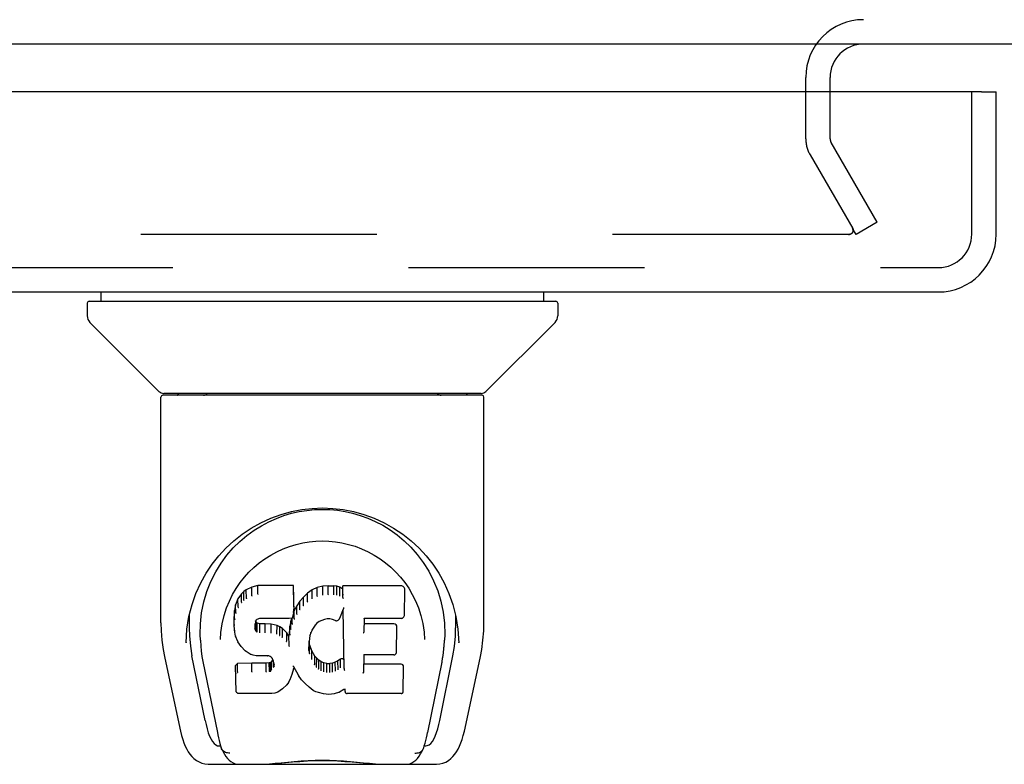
# Model space of a CAD drawing. Header units: inches. Extents: x 0 to 183, y 0 to 118.
# Tile 68 of 80: x 90.07 to 94.27, y 88.74 to 91.92. Entities that reach past the tile are written whole.
import ezdxf

# ---------------------------------------------------------------- set-up
doc = ezdxf.new("R2010")
doc.units = ezdxf.units.IN
doc.header["$LTSCALE"] = 10.065561
doc.header["$MEASUREMENT"] = 0
doc.linetypes.add('HIDDEN', pattern=[0.2, 0.1, -0.1])
doc.layers.get('0').update_dxf_attribs({"linetype": 'CONTINUOUS'})
doc.layers.add('DEFAULT_2', color=8, linetype='HIDDEN')
doc.layers.add('MAIN_ENCLOSURE_DOOR_ASSEMBLY', color=7, linetype='CONTINUOUS')

msp = doc.modelspace()

# ---------------------------------------------------------------- linework, layer by layer
at = {"color": 7, "linetype": 'Continuous'}
msp.add_line((96.3682, 91.8127), (62.9722, 91.8127), dxfattribs=at)
msp.add_arc((93.6667, 91.6702), 0.1425, 90, 180, dxfattribs=at)
at = {"layer": 'DEFAULT_2', "color": 8, "linetype": 'HIDDEN'}
for p, q in [((93.4202, 91.4084), (93.4202, 91.6702)), ((93.5242, 91.4084), (93.5242, 91.6702)), ((93.7248, 91.0522), (93.5286, 91.3919)), ((93.4386, 91.3399), (93.6206, 91.0252)), ((93.7248, 91.0522), (93.6347, 91.0002)), ((93.6347, 91.0002), (93.6202, 91.0252)), ((93.6027, 91.0002), (64.4878, 91.0002))]:
    msp.add_line(p, q, dxfattribs=at)
for points in [[(93.6027, 91.0002), (93.6047, 91.0002), (93.6067, 91.0005), (93.6087, 91.001), (93.6106, 91.0016), (93.6124, 91.0023), (93.6141, 91.0033), (93.6157, 91.0044), (93.6172, 91.0056), (93.6185, 91.0069), (93.6197, 91.0084), (93.6207, 91.0099), (93.6215, 91.0115), (93.6221, 91.0132), (93.6225, 91.0149), (93.6226, 91.0167), (93.6227, 91.0175)], [(93.6227, 91.0175), (93.6226, 91.0159), (93.6223, 91.0143), (93.6219, 91.0128), (93.6213, 91.0112), (93.6206, 91.0098), (93.6197, 91.0084), (93.6186, 91.007), (93.6175, 91.0058), (93.6162, 91.0047), (93.6147, 91.0037), (93.6132, 91.0028), (93.6116, 91.002), (93.6099, 91.0013), (93.6081, 91.0008), (93.6063, 91.0004), (93.6045, 91.0002)], [(93.6206, 91.0252), (93.6213, 91.0238), (93.6219, 91.0222), (93.6223, 91.0207), (93.6226, 91.0191), (93.6227, 91.0175)], [(93.6227, 91.0175), (93.6226, 91.0185), (93.6224, 91.0202), (93.622, 91.0219), (93.6214, 91.0236), (93.6206, 91.0252)]]:
    msp.add_lwpolyline(points, dxfattribs=at)
for centre, radius, start, end in [((93.6667, 91.6702), 0.2465, 90, 180), ((93.5572, 91.4084), 0.137, 180, 210), ((93.5572, 91.4084), 0.033, 180, 210)]:
    msp.add_arc(centre, radius, start, end, dxfattribs=at)
at = {"layer": 'MAIN_ENCLOSURE_DOOR_ASSEMBLY', "color": 3, "linetype": 'Continuous'}
for p, q in [((94.1707, 91.6087), (63.3572, 91.6087)), ((94.2327, 91.0012), (94.2327, 91.6087)), ((63.5417, 90.7547), (93.9862, 90.7547))]:
    msp.add_line(p, q, dxfattribs=at)
at = {"layer": 'MAIN_ENCLOSURE_DOOR_ASSEMBLY', "color": 8, "linetype": 'HIDDEN'}
for p, q in [((94.1287, 91.0012), (94.1287, 91.6087)), ((63.5417, 90.8587), (93.9862, 90.8587))]:
    msp.add_line(p, q, dxfattribs=at)
at = {"layer": 'MAIN_ENCLOSURE_DOOR_ASSEMBLY', "color": 7, "linetype": 'Continuous'}
for p, q in [((94.1707, 91.6087), (94.2327, 91.6087)), ((90.4128, 90.7153), (90.4128, 90.7547)), ((92.3026, 90.7153), (92.3026, 90.7547)), ((90.3617, 90.7153), (92.3538, 90.7153)), ((90.3538, 90.7074), (90.3538, 90.6529)), ((92.3617, 90.7074), (92.3617, 90.6529)), ((90.6601, 90.3303), (90.3653, 90.625)), ((92.0553, 90.3303), (92.3501, 90.625)), ((90.6687, 89.3424), (90.6687, 90.3059)), ((92.0388, 90.3137), (90.6766, 90.3137)), ((92.0345, 90.3216), (90.681, 90.3216)), ((90.7429, 90.3216), (90.7407, 90.3177)), ((90.7407, 90.3177), (90.7407, 90.3177)), ((91.9747, 90.3177), (91.9726, 90.3216)), ((91.9747, 90.3177), (91.9748, 90.3177)), ((92.0467, 89.3425), (92.0467, 90.3059)), ((90.9252, 89.5971), (90.9504, 89.6314)), ((91.0559, 89.4943), (91.0328, 89.4837)), ((91.0816, 89.5025), (91.0559, 89.4943)), ((91.0561, 89.4577), (91.0559, 89.4943)), ((91.2345, 89.5025), (91.0816, 89.5025)), ((91.0817, 89.4658), (91.0816, 89.5025)), ((91.234, 89.4676), (91.2345, 89.5025)), ((91.2357, 89.4477), (91.2345, 89.5025)), ((91.3593, 89.4987), (91.3357, 89.4933)), ((91.3828, 89.501), (91.3593, 89.4987)), ((91.3594, 89.4619), (91.3593, 89.4987)), ((91.3828, 89.501), (91.4068, 89.5006)), ((91.3828, 89.4642), (91.3828, 89.501)), ((91.4197, 89.4986), (91.4068, 89.5006)), ((91.4068, 89.4637), (91.4068, 89.5006)), ((91.4195, 89.4618), (91.4197, 89.4986)), ((91.4326, 89.4944), (91.4197, 89.4986)), ((91.4323, 89.4577), (91.4326, 89.4944)), ((91.4446, 89.4864), (91.4326, 89.4944)), ((91.6931, 89.5004), (91.4444, 89.5004)), ((91.4453, 89.451), (91.4444, 89.5004)), ((91.7089, 89.5145), (91.7257, 89.49)), ((91.0117, 89.4664), (90.997, 89.4446)), ((91.0217, 89.476), (91.0117, 89.4664)), ((91.0122, 89.4307), (91.0117, 89.4664)), ((91.0328, 89.4837), (91.0217, 89.476)), ((91.0221, 89.4398), (91.0217, 89.476)), ((91.0331, 89.4472), (91.0328, 89.4837)), ((91.2764, 89.4527), (91.2613, 89.4349)), ((91.2935, 89.469), (91.2764, 89.4527)), ((91.2769, 89.4167), (91.2764, 89.4527)), ((91.3132, 89.4833), (91.2935, 89.469)), ((91.2939, 89.4329), (91.2935, 89.469)), ((91.3357, 89.4933), (91.3132, 89.4833)), ((91.3135, 89.447), (91.3132, 89.4833)), ((91.3359, 89.4566), (91.3357, 89.4933)), ((91.3829, 89.4628), (91.3828, 89.4642)), ((91.4066, 89.4624), (91.4068, 89.4637)), ((91.7073, 89.3754), (91.7092, 89.484)), ((90.9873, 89.4199), (90.9822, 89.3949)), ((90.997, 89.4446), (90.9873, 89.4199)), ((90.9879, 89.3851), (90.9873, 89.4199)), ((90.9975, 89.4093), (90.997, 89.4446)), ((91.2351, 89.4134), (91.2338, 89.3891)), ((91.2351, 89.4134), (91.2357, 89.4477)), ((91.2479, 89.4156), (91.2368, 89.3949)), ((91.2613, 89.4349), (91.2479, 89.4156)), ((91.2485, 89.3801), (91.2479, 89.4156)), ((91.2617, 89.3991), (91.2613, 89.4349)), ((91.9143, 89.4204), (91.9273, 89.3694)), ((90.7796, 89.3155), (90.7882, 89.3694)), ((90.7897, 89.3756), (90.7893, 89.3209)), ((90.9822, 89.3949), (90.9808, 89.37)), ((90.9814, 89.3358), (90.9808, 89.37)), ((90.9828, 89.3604), (90.9822, 89.3949)), ((91.2322, 89.3748), (91.228, 89.3629)), ((91.2338, 89.3891), (91.2322, 89.375)), ((91.2322, 89.375), (91.2322, 89.3748)), ((91.2368, 89.3949), (91.2335, 89.3864)), ((91.2338, 89.3892), (91.2338, 89.3891)), ((91.2374, 89.3597), (91.2368, 89.3949)), ((91.4462, 89.4004), (91.4302, 89.3606)), ((91.4505, 89.1479), (91.4461, 89.4003)), ((91.4465, 89.4013), (91.4464, 89.401)), ((91.4466, 89.4018), (91.4465, 89.4015)), ((91.4465, 89.4015), (91.4465, 89.4013)), ((91.4467, 89.4021), (91.4466, 89.4018)), ((91.4469, 89.4031), (91.4467, 89.4025)), ((91.4467, 89.4025), (91.4467, 89.4021)), ((91.4471, 89.4041), (91.4469, 89.4031)), ((91.4474, 89.4056), (91.4471, 89.4041)), ((91.4477, 89.407), (91.4474, 89.4056)), ((91.4479, 89.4085), (91.4477, 89.407)), ((91.9257, 89.3756), (91.9262, 89.3209)), ((90.9826, 89.3108), (90.9814, 89.3357)), ((90.9814, 89.3356), (90.9814, 89.3356)), ((91.0712, 89.3381), (91.0704, 89.324)), ((91.0708, 89.3178), (91.0711, 89.3361)), ((91.0733, 89.3514), (91.0712, 89.338)), ((91.0723, 89.3126), (91.0728, 89.3477)), ((91.0755, 89.344), (91.0728, 89.3477)), ((91.075, 89.3548), (91.0732, 89.3511)), ((91.0778, 89.3571), (91.0748, 89.3546)), ((91.0751, 89.3081), (91.0755, 89.344)), ((91.0792, 89.3413), (91.0755, 89.344)), ((91.0893, 89.3605), (91.0777, 89.357)), ((91.0789, 89.3049), (91.0792, 89.3413)), ((91.0907, 89.338), (91.0792, 89.3413)), ((91.1027, 89.3615), (91.0892, 89.3605)), ((91.0906, 89.3012), (91.0907, 89.338)), ((91.1137, 89.3388), (91.0907, 89.338)), ((91.1026, 89.3621), (91.1027, 89.3615)), ((91.2156, 89.3615), (91.1027, 89.3615)), ((91.1387, 89.3375), (91.1137, 89.3388)), ((91.1137, 89.3019), (91.1137, 89.3388)), ((91.1638, 89.3319), (91.1387, 89.3375)), ((91.1387, 89.3006), (91.1387, 89.3375)), ((91.1636, 89.2952), (91.1638, 89.3319)), ((91.1764, 89.3263), (91.1638, 89.3319)), ((91.176, 89.2897), (91.1764, 89.3263)), ((91.1874, 89.3184), (91.1764, 89.3263)), ((91.2184, 89.3278), (91.2148, 89.2857)), ((91.2156, 89.3615), (91.2155, 89.3621)), ((91.2275, 89.3626), (91.2156, 89.3615)), ((91.2223, 89.3506), (91.2184, 89.3278)), ((91.219, 89.2933), (91.2184, 89.3278)), ((91.2254, 89.3624), (91.2223, 89.3506)), ((91.2229, 89.3159), (91.2223, 89.3506)), ((91.2288, 89.3381), (91.2284, 89.3641)), ((91.3271, 89.3329), (91.3131, 89.3107)), ((91.3344, 89.3417), (91.3271, 89.3328)), ((91.3432, 89.3478), (91.3342, 89.3416)), ((91.3667, 89.3575), (91.3432, 89.3477)), ((91.3776, 89.3602), (91.3667, 89.3575)), ((91.3886, 89.3601), (91.3776, 89.3602)), ((91.4001, 89.3574), (91.3886, 89.3601)), ((91.4118, 89.3529), (91.4001, 89.3574)), ((91.5359, 89.3615), (91.5349, 89.303)), ((91.6931, 89.3615), (91.5354, 89.3615)), ((91.6622, 89.3379), (91.5355, 89.3379)), ((90.776, 89.2577), (90.7796, 89.3155)), ((90.9826, 89.3108), (90.9827, 89.3106)), ((90.9872, 89.2861), (90.9827, 89.3107)), ((90.9872, 89.2861), (90.9873, 89.2859)), ((90.9965, 89.2625), (90.9873, 89.2859)), ((91.1137, 89.3006), (91.1137, 89.3019)), ((91.187, 89.2821), (91.1874, 89.3184)), ((91.2056, 89.3002), (91.1874, 89.3184)), ((91.2051, 89.2645), (91.2056, 89.3002)), ((91.2148, 89.2857), (91.2056, 89.3002)), ((91.2152, 89.2494), (91.2148, 89.2857)), ((91.3041, 89.2888), (91.3005, 89.263)), ((91.3076, 89.3), (91.304, 89.2886)), ((91.3132, 89.3107), (91.3076, 89.2999)), ((91.6736, 89.2169), (91.6755, 89.3243)), ((91.7912, 89.3023), (91.7934, 89.2716)), ((90.776, 89.2586), (90.776, 89.2577)), ((90.837, 89.2683), (90.8388, 89.2425)), ((90.922, 89.2717), (90.922, 89.2713)), ((90.9965, 89.2625), (90.9966, 89.2623)), ((91.0104, 89.2412), (90.9966, 89.2623)), ((91.2167, 89.2422), (91.2164, 89.2433)), ((91.3005, 89.2631), (91.2993, 89.2369)), ((91.3003, 89.2245), (91.3009, 89.259)), ((91.3009, 89.259), (91.3006, 89.2635)), ((91.3036, 89.2472), (91.3009, 89.259)), ((91.303, 89.2123), (91.3036, 89.2472)), ((91.313, 89.2232), (91.3036, 89.2472)), ((91.7934, 89.2713), (91.7934, 89.2715)), ((91.9394, 89.2577), (91.9394, 89.2586)), ((90.8572, 88.9254), (90.8007, 89.2024)), ((91.0104, 89.2412), (91.0105, 89.2411)), ((91.0281, 89.223), (91.0105, 89.2411)), ((91.0281, 89.223), (91.0282, 89.2229)), ((91.0493, 89.2091), (91.0282, 89.2229)), ((91.0493, 89.2091), (91.0494, 89.2091)), ((91.0619, 89.2045), (91.0494, 89.2091)), ((91.0747, 89.2024), (91.0619, 89.2045)), ((91.0619, 89.2045), (91.0619, 89.2045)), ((91.1225, 89.2019), (91.0747, 89.2024)), ((91.129, 89.2013), (91.1225, 89.2019)), ((91.1343, 89.1995), (91.129, 89.2013)), ((91.3124, 89.1879), (91.313, 89.2232)), ((91.3254, 89.2008), (91.313, 89.2232)), ((91.3249, 89.1653), (91.3254, 89.2008)), ((91.3333, 89.1915), (91.3254, 89.2008)), ((91.5345, 89.2057), (91.5332, 89.1314)), ((91.6622, 89.2057), (91.5339, 89.2057)), ((91.8582, 88.9254), (91.9147, 89.2024)), ((90.6839, 89.1988), (90.7489, 88.8935)), ((90.8474, 89.1779), (90.9094, 88.8742)), ((90.9949, 89.1694), (90.987, 89.1613)), ((90.9889, 89.0484), (90.987, 89.1613)), ((91.0567, 89.17), (90.9949, 89.1694)), ((90.9952, 89.1331), (90.9949, 89.1694)), ((91.1173, 89.1703), (91.0567, 89.17)), ((91.0567, 89.1331), (91.0567, 89.17)), ((91.131, 89.1714), (91.1173, 89.1703)), ((91.1174, 89.1334), (91.1173, 89.1703)), ((91.1355, 89.1738), (91.131, 89.1714)), ((91.1312, 89.1345), (91.131, 89.1714)), ((91.1389, 89.1961), (91.1342, 89.1996)), ((91.14, 89.1782), (91.1355, 89.1738)), ((91.1358, 89.1376), (91.1355, 89.1738)), ((91.1429, 89.1913), (91.1388, 89.1962)), ((91.1456, 89.1858), (91.14, 89.1782)), ((91.1404, 89.1421), (91.14, 89.1782)), ((91.1488, 89.1794), (91.1428, 89.1915)), ((91.1488, 89.154), (91.1484, 89.1796)), ((91.1512, 89.1659), (91.1487, 89.1796)), ((91.1507, 89.1599), (91.1505, 89.1698)), ((91.234, 89.1578), (91.2339, 89.1585)), ((91.3329, 89.1555), (91.3333, 89.1915)), ((91.3427, 89.1831), (91.3333, 89.1915)), ((91.3423, 89.1469), (91.3427, 89.1831)), ((91.3528, 89.1762), (91.3427, 89.1831)), ((91.3525, 89.1398), (91.3528, 89.1762)), ((91.364, 89.1718), (91.3528, 89.1762)), ((91.3638, 89.1351), (91.364, 89.1718)), ((91.3762, 89.1696), (91.364, 89.1718)), ((91.3761, 89.1328), (91.3762, 89.1696)), ((91.3762, 89.1696), (91.3886, 89.1691)), ((91.4006, 89.1709), (91.3886, 89.1691)), ((91.3886, 89.1323), (91.3886, 89.1691)), ((91.4126, 89.1748), (91.4006, 89.1709)), ((91.4008, 89.1341), (91.4006, 89.1709)), ((91.4239, 89.18), (91.4126, 89.1748)), ((91.4128, 89.1381), (91.4126, 89.1748)), ((91.4343, 89.1872), (91.4239, 89.18)), ((91.4242, 89.1434), (91.4239, 89.18)), ((91.4347, 89.1508), (91.4343, 89.1872)), ((91.6938, 89.1663), (91.5338, 89.1663)), ((91.8674, 89.1749), (91.806, 88.8742)), ((91.9665, 88.8935), (92.0316, 89.1988)), ((91.0567, 89.1331), (91.0567, 89.1318)), ((91.1174, 89.1334), (91.1174, 89.1321)), ((91.2275, 89.1226), (91.2183, 89.0999)), ((91.2344, 89.1464), (91.2275, 89.1227)), ((91.2275, 89.1227), (91.2275, 89.1226)), ((91.2342, 89.1572), (91.234, 89.1578)), ((91.2343, 89.1567), (91.2342, 89.1572)), ((91.2344, 89.1562), (91.2343, 89.1567)), ((91.2345, 89.1558), (91.2344, 89.1562)), ((91.2351, 89.1545), (91.2344, 89.1466)), ((91.2344, 89.1466), (91.2344, 89.1464)), ((91.2551, 89.1187), (91.235, 89.1545)), ((91.2551, 89.1187), (91.2551, 89.1186)), ((91.2683, 89.1), (91.2551, 89.1186)), ((91.3759, 89.1314), (91.3761, 89.1328)), ((91.3887, 89.1309), (91.3886, 89.1323)), ((91.4526, 89.1398), (91.4523, 89.1409)), ((91.7023, 89.0494), (91.7041, 89.1557)), ((91.2052, 89.0782), (91.1875, 89.0611)), ((91.2053, 89.0783), (91.2052, 89.0782)), ((91.2125, 89.0887), (91.2053, 89.0783)), ((91.2126, 89.0888), (91.2125, 89.0887)), ((91.2183, 89.0999), (91.2126, 89.0888)), ((91.2183, 89.0999), (91.2183, 89.0999)), ((91.2683, 89.1), (91.2683, 89.0999)), ((91.2835, 89.0831), (91.2683, 89.0999)), ((91.2835, 89.0831), (91.2836, 89.0831)), ((91.3005, 89.068), (91.2836, 89.0831)), ((90.9961, 89.0411), (90.9892, 89.0478)), ((90.9961, 89.0411), (90.9963, 89.041)), ((91.1421, 89.041), (90.9963, 89.041)), ((91.1547, 89.0426), (91.1421, 89.041)), ((91.1667, 89.0469), (91.1547, 89.0427)), ((91.1547, 89.0427), (91.1547, 89.0426)), ((91.1668, 89.0469), (91.1667, 89.0469)), ((91.1874, 89.061), (91.1668, 89.0469)), ((91.1875, 89.0611), (91.1874, 89.061)), ((91.3005, 89.068), (91.3006, 89.068)), ((91.3188, 89.0541), (91.3006, 89.068)), ((91.3292, 89.0488), (91.3188, 89.0541)), ((91.3188, 89.0541), (91.3188, 89.0541)), ((91.3402, 89.045), (91.3292, 89.0488)), ((91.3292, 89.0488), (91.3292, 89.0488)), ((91.3624, 89.0394), (91.3402, 89.045)), ((91.3851, 89.0368), (91.3624, 89.0394)), ((91.4081, 89.04), (91.3851, 89.0368)), ((91.3851, 89.0374), (91.3851, 89.0368)), ((91.4301, 89.0469), (91.4081, 89.04)), ((91.4301, 89.0469), (91.4302, 89.0469)), ((91.4489, 89.0581), (91.4302, 89.0469)), ((91.4546, 89.0581), (91.4488, 89.0581)), ((91.4541, 89.0494), (91.454, 89.0581)), ((91.6938, 89.041), (91.4627, 89.041)), ((90.749, 88.8934), (90.7489, 88.8935)), ((90.9162, 88.8177), (90.9231, 88.8177)), ((90.9231, 88.8177), (90.9258, 88.8091)), ((90.927, 88.8058), (90.9258, 88.8091)), ((91.7884, 88.8058), (91.7897, 88.8091)), ((91.7897, 88.8091), (91.7923, 88.8177)), ((91.7923, 88.8177), (91.7993, 88.8177)), ((90.873, 88.7389), (91.8425, 88.7389)), ((91.0872, 88.7389), (91.111, 88.7395)), ((91.1353, 88.7389), (91.1334, 88.7409)), ((91.5802, 88.7389), (91.5821, 88.7409))]:
    msp.add_line(p, q, dxfattribs=at)
for points in [[(90.7398, 90.3164), (90.7391, 90.3156), (90.7387, 90.3149), (90.7385, 90.3143), (90.7383, 90.3139), (90.7387, 90.3137)], [(90.7407, 90.3177), (90.74, 90.3167), (90.7398, 90.3164)], [(91.9756, 90.3164), (91.9754, 90.3168), (91.9747, 90.3177)], [(91.9768, 90.3137), (91.9771, 90.3139), (91.977, 90.3143), (91.9767, 90.3149), (91.9763, 90.3156), (91.9756, 90.3164)], [(90.7882, 89.3694), (90.8012, 89.4205), (90.8181, 89.4684), (90.8383, 89.5131), (90.8614, 89.5544), (90.887, 89.5929), (90.9151, 89.6286), (90.9458, 89.6618), (90.9793, 89.6928), (91.0153, 89.7214), (91.0541, 89.7473), (91.0949, 89.7701), (91.1374, 89.7895), (91.1811, 89.8054), (91.2252, 89.8176), (91.2696, 89.8261), (91.3138, 89.8312), (91.3579, 89.8329), (91.402, 89.8312), (91.4462, 89.8261), (91.4906, 89.8175), (91.5347, 89.8053), (91.5783, 89.7894), (91.6208, 89.77), (91.6616, 89.7472), (91.7003, 89.7213), (91.7363, 89.6927), (91.7698, 89.6617), (91.8005, 89.6284), (91.8286, 89.5927), (91.8542, 89.5543), (91.8772, 89.513), (91.8974, 89.4683), (91.9143, 89.4204)], [(91.0972, 89.7572), (91.129, 89.7741), (91.1612, 89.7885), (91.1936, 89.8004)], [(91.1936, 89.8004), (91.2261, 89.81), (91.2588, 89.8174), (91.2914, 89.8227), (91.324, 89.8258), (91.3566, 89.8269), (91.3891, 89.8259), (91.4216, 89.823), (91.4541, 89.8179), (91.4866, 89.8107)], [(91.4866, 89.8107), (91.519, 89.8013), (91.5513, 89.7897), (91.5833, 89.7756)], [(91.0058, 89.6904), (91.0353, 89.7154), (91.0659, 89.7377), (91.0972, 89.7572)], [(91.5833, 89.7756), (91.6149, 89.7591), (91.6461, 89.74), (91.6767, 89.7181), (91.7064, 89.6933), (91.7351, 89.6655), (91.7624, 89.6347), (91.7879, 89.6005), (91.8113, 89.5632), (91.8321, 89.5226), (91.8497, 89.4795), (91.8634, 89.4345), (91.8731, 89.3881), (91.8784, 89.3407)], [(90.9504, 89.6314), (90.9774, 89.6624), (91.0058, 89.6904)], [(90.9896, 89.4897), (91.0064, 89.5143), (91.0246, 89.5374), (91.0443, 89.5591), (91.0653, 89.5795), (91.0877, 89.5984), (91.1116, 89.616), (91.1368, 89.632), (91.1629, 89.6462), (91.1899, 89.6585), (91.2176, 89.669), (91.2457, 89.6775), (91.2737, 89.684), (91.3016, 89.6885), (91.3296, 89.6912), (91.3575, 89.6921), (91.3852, 89.6913), (91.413, 89.6886), (91.4411, 89.6841), (91.4692, 89.6776), (91.4972, 89.6692), (91.525, 89.6587), (91.5524, 89.6463), (91.5786, 89.632), (91.6036, 89.6161), (91.6275, 89.5986), (91.65, 89.5796), (91.6711, 89.5593), (91.6907, 89.5376), (91.7089, 89.5145)], [(90.837, 89.2683), (90.8359, 89.2923), (90.8368, 89.339), (90.842, 89.3857), (90.8515, 89.432), (90.8649, 89.477), (90.882, 89.5197), (90.9022, 89.5599), (90.9252, 89.5971)], [(90.9605, 89.4358), (90.9743, 89.4636), (90.9896, 89.4897)], [(91.0561, 89.4576), (91.0562, 89.4573), (91.0563, 89.4571), (91.0564, 89.4568), (91.0566, 89.4566), (91.0567, 89.4564), (91.0568, 89.4562)], [(91.0817, 89.4657), (91.0818, 89.4654), (91.0818, 89.4652), (91.0819, 89.4649), (91.0819, 89.4647), (91.082, 89.4645), (91.082, 89.4643)], [(91.2334, 89.4657), (91.2332, 89.4654), (91.233, 89.4652), (91.2328, 89.4649), (91.2325, 89.4647), (91.2323, 89.4645), (91.232, 89.4643)], [(91.3365, 89.4552), (91.3363, 89.4554), (91.3362, 89.4557), (91.3361, 89.4559), (91.336, 89.4561), (91.3359, 89.4563), (91.3358, 89.4566)], [(91.3597, 89.4605), (91.3596, 89.4607), (91.3596, 89.4609), (91.3595, 89.4611), (91.3595, 89.4614), (91.3594, 89.4616), (91.3594, 89.4619)], [(91.4191, 89.4605), (91.4192, 89.4606), (91.4192, 89.4609), (91.4193, 89.4611), (91.4194, 89.4613), (91.4195, 89.4615), (91.4195, 89.4618)], [(91.4314, 89.4564), (91.4316, 89.4566), (91.4317, 89.4568), (91.4319, 89.457), (91.432, 89.4572), (91.4321, 89.4575), (91.4322, 89.4577)], [(91.447, 89.4622), (91.4467, 89.4624), (91.4465, 89.4626), (91.4462, 89.4629), (91.446, 89.4631), (91.4458, 89.4633), (91.4456, 89.4636)], [(91.7257, 89.49), (91.7411, 89.4638), (91.7549, 89.436)], [(90.9297, 89.339), (90.9379, 89.3737), (90.9483, 89.406), (90.9605, 89.4358)], [(91.0123, 89.4304), (91.0124, 89.4301), (91.0126, 89.4299), (91.0129, 89.4297), (91.0131, 89.4294), (91.0134, 89.4293), (91.0137, 89.4291)], [(91.0221, 89.4396), (91.0222, 89.4394), (91.0224, 89.4392), (91.0225, 89.439), (91.0227, 89.4388), (91.023, 89.4385), (91.0233, 89.4383)], [(91.0331, 89.4471), (91.0332, 89.4469), (91.0333, 89.4467), (91.0335, 89.4465), (91.0336, 89.4462), (91.0338, 89.446), (91.034, 89.4458)], [(91.2351, 89.4134), (91.2351, 89.4131), (91.2349, 89.4128), (91.2345, 89.4125), (91.2341, 89.4123), (91.2337, 89.4122), (91.2332, 89.4121)], [(91.2783, 89.4153), (91.278, 89.4154), (91.2778, 89.4156), (91.2775, 89.4158), (91.2773, 89.4161), (91.277, 89.4163), (91.2769, 89.4167)], [(91.2952, 89.4314), (91.2949, 89.4316), (91.2946, 89.4318), (91.2944, 89.4321), (91.2943, 89.4323), (91.2941, 89.4325), (91.2939, 89.4328)], [(91.3145, 89.4455), (91.3142, 89.4457), (91.314, 89.4459), (91.3139, 89.4461), (91.3138, 89.4463), (91.3136, 89.4466), (91.3135, 89.4469)], [(91.4473, 89.4459), (91.447, 89.4464), (91.4467, 89.4469), (91.4464, 89.4475), (91.4461, 89.448), (91.4459, 89.4486), (91.4457, 89.4491)], [(91.7549, 89.436), (91.767, 89.4062), (91.7775, 89.3738), (91.7857, 89.3392), (91.7912, 89.3023)], [(90.9879, 89.3849), (90.9881, 89.3846), (90.9883, 89.3843), (90.9886, 89.384), (90.989, 89.3838), (90.9893, 89.3837), (90.9898, 89.3836)], [(90.9976, 89.409), (90.9978, 89.4088), (90.998, 89.4085), (90.9983, 89.4083), (90.9986, 89.4081), (90.9989, 89.4079), (90.9993, 89.4078)], [(91.2322, 89.3748), (91.232, 89.3745), (91.2317, 89.3742), (91.2313, 89.374), (91.2308, 89.3739), (91.2303, 89.3739)], [(91.2338, 89.3891), (91.2337, 89.3888), (91.2335, 89.3885), (91.2332, 89.3882), (91.2328, 89.388), (91.2323, 89.3879), (91.2318, 89.3879)], [(91.2501, 89.3787), (91.2498, 89.3788), (91.2495, 89.379), (91.2492, 89.3792), (91.2489, 89.3794), (91.2486, 89.3797), (91.2484, 89.3801)], [(91.2633, 89.3977), (91.263, 89.3978), (91.2627, 89.398), (91.2624, 89.3982), (91.2622, 89.3985), (91.2619, 89.3988), (91.2617, 89.3991)], [(91.4463, 89.4006), (91.4463, 89.4005), (91.4462, 89.4004), (91.4462, 89.4003)], [(91.4464, 89.401), (91.4464, 89.4009), (91.4463, 89.4006)], [(91.6931, 89.3615), (91.6943, 89.3615), (91.6966, 89.3619), (91.6987, 89.3626), (91.7007, 89.3637), (91.7026, 89.3651), (91.7042, 89.3668), (91.7056, 89.3688), (91.7066, 89.3711), (91.7072, 89.3736), (91.7073, 89.3754)], [(91.9273, 89.3694), (91.9359, 89.3155), (91.9394, 89.2577)], [(90.6687, 89.3425), (90.6696, 89.3091), (90.6727, 89.2692), (90.6781, 89.2295), (90.6839, 89.1988)], [(90.922, 89.2716), (90.9242, 89.3021), (90.9297, 89.339)], [(90.9814, 89.3356), (90.9815, 89.3353), (90.9817, 89.335), (90.982, 89.3347), (90.9824, 89.3345), (90.9829, 89.3344), (90.9834, 89.3343)], [(90.9829, 89.3602), (90.983, 89.3599), (90.9832, 89.3596), (90.9835, 89.3593), (90.9839, 89.3591), (90.9843, 89.359), (90.9848, 89.3589)], [(91.0693, 89.3369), (91.0698, 89.3369), (91.0703, 89.337), (91.0707, 89.3372), (91.071, 89.3375), (91.0712, 89.3378), (91.0712, 89.338)], [(91.0713, 89.3504), (91.0719, 89.3504), (91.0723, 89.3505), (91.0727, 89.3506), (91.073, 89.3509), (91.0732, 89.3511)], [(91.0734, 89.3546), (91.0739, 89.3544), (91.0744, 89.3544), (91.0748, 89.3546), (91.0748, 89.3546)], [(91.0768, 89.3574), (91.0771, 89.3571), (91.0774, 89.357), (91.0776, 89.357), (91.0777, 89.357)], [(91.0889, 89.361), (91.089, 89.3607), (91.0891, 89.3605), (91.0892, 89.3605)], [(91.2276, 89.3626), (91.2274, 89.3626), (91.2271, 89.3626), (91.2268, 89.3628), (91.2264, 89.3631)], [(91.228, 89.3629), (91.2279, 89.3627), (91.2277, 89.3626), (91.2276, 89.3626)], [(91.2307, 89.3366), (91.2303, 89.3367), (91.2299, 89.3369), (91.2296, 89.3371), (91.2292, 89.3374), (91.229, 89.3377), (91.2288, 89.338)], [(91.2392, 89.3582), (91.2388, 89.3583), (91.2384, 89.3585), (91.2381, 89.3587), (91.2378, 89.3589), (91.2376, 89.3593), (91.2374, 89.3596)], [(91.3271, 89.3328), (91.327, 89.3327), (91.3267, 89.3326), (91.3263, 89.3325), (91.3259, 89.3325), (91.3255, 89.3326)], [(91.3342, 89.3416), (91.3341, 89.3415), (91.3338, 89.3415), (91.3334, 89.3416), (91.333, 89.3417)], [(91.3432, 89.3477), (91.3429, 89.3477), (91.3426, 89.3478), (91.3423, 89.3481)], [(91.3667, 89.3575), (91.3666, 89.3575), (91.3663, 89.3576), (91.3661, 89.358)], [(91.3776, 89.3602), (91.3775, 89.3603), (91.3775, 89.3604), (91.3774, 89.3608)], [(91.3886, 89.3601), (91.3886, 89.3601), (91.3887, 89.3603), (91.3888, 89.3607)], [(91.4001, 89.3574), (91.4002, 89.3574), (91.4005, 89.3576), (91.4007, 89.3579)], [(91.4118, 89.3529), (91.4121, 89.3528), (91.4141, 89.3522), (91.4161, 89.3518), (91.4183, 89.3518), (91.4205, 89.3522), (91.4225, 89.3529), (91.4245, 89.3538), (91.4262, 89.3551), (91.4277, 89.3565), (91.429, 89.3582), (91.43, 89.3601), (91.4302, 89.3606)], [(91.4125, 89.3533), (91.4123, 89.353), (91.412, 89.3529), (91.4118, 89.3529)], [(91.534, 89.362), (91.5342, 89.3619), (91.5345, 89.3617), (91.5347, 89.3616), (91.535, 89.3615), (91.5352, 89.3615), (91.5354, 89.3615)], [(91.8784, 89.3407), (91.8796, 89.2931), (91.8785, 89.2683)], [(92.0316, 89.1988), (92.0373, 89.2288), (92.0427, 89.2686), (92.0459, 89.3087), (92.0467, 89.3425)], [(90.7893, 89.3211), (90.79, 89.2866), (90.794, 89.2425), (90.8007, 89.2024)], [(90.9827, 89.3106), (90.9827, 89.3105), (90.9829, 89.3102), (90.9832, 89.3099), (90.9836, 89.3097), (90.9841, 89.3096), (90.9846, 89.3096)], [(90.9873, 89.2859), (90.9874, 89.2857), (90.9877, 89.2854), (90.9881, 89.2852), (90.9886, 89.2851), (90.9891, 89.2851)], [(91.0684, 89.3226), (91.0689, 89.3227), (91.0693, 89.3228), (91.0697, 89.323), (91.0701, 89.3233), (91.0703, 89.3236), (91.0704, 89.324)], [(91.0689, 89.3162), (91.0693, 89.3163), (91.0697, 89.3164), (91.0701, 89.3166), (91.0704, 89.3169), (91.0706, 89.3172), (91.0708, 89.3175)], [(91.0705, 89.3109), (91.0708, 89.311), (91.0712, 89.3112), (91.0715, 89.3114), (91.0718, 89.3116), (91.072, 89.3118), (91.0722, 89.3121)], [(91.0737, 89.3065), (91.0739, 89.3067), (91.0742, 89.3068), (91.0744, 89.307), (91.0746, 89.3073), (91.0748, 89.3075), (91.075, 89.3078)], [(91.078, 89.3033), (91.0782, 89.3035), (91.0783, 89.3037), (91.0785, 89.3039), (91.0786, 89.3041), (91.0787, 89.3043), (91.0789, 89.3046)], [(91.0904, 89.2998), (91.0904, 89.3), (91.0904, 89.3002), (91.0905, 89.3004), (91.0905, 89.3007), (91.0906, 89.3009), (91.0906, 89.3012)], [(91.1384, 89.2993), (91.1384, 89.2995), (91.1385, 89.2997), (91.1385, 89.2999), (91.1386, 89.3001), (91.1386, 89.3004), (91.1387, 89.3006)], [(91.163, 89.2939), (91.1632, 89.2941), (91.1633, 89.2943), (91.1634, 89.2945), (91.1635, 89.2947), (91.1635, 89.2949), (91.1636, 89.2952)], [(91.1751, 89.2884), (91.1753, 89.2886), (91.1755, 89.2889), (91.1757, 89.2891), (91.1758, 89.2893), (91.1759, 89.2895), (91.176, 89.2897)], [(91.2209, 89.2919), (91.2205, 89.292), (91.22, 89.2921), (91.2197, 89.2923), (91.2193, 89.2926), (91.2191, 89.2929), (91.219, 89.2933)], [(91.2248, 89.3144), (91.2244, 89.3145), (91.2239, 89.3147), (91.2236, 89.3149), (91.2233, 89.3151), (91.223, 89.3154), (91.2229, 89.3158)], [(91.304, 89.2886), (91.3039, 89.2883), (91.3036, 89.288), (91.3031, 89.2879), (91.3027, 89.2878), (91.3021, 89.2878)], [(91.3076, 89.2998), (91.3075, 89.2998), (91.3073, 89.2995), (91.3068, 89.2993), (91.3063, 89.2992), (91.3058, 89.2993)], [(91.3131, 89.3107), (91.3129, 89.3104), (91.3125, 89.3102), (91.312, 89.3102), (91.3114, 89.3103)], [(91.5329, 89.2997), (91.5332, 89.2998), (91.5334, 89.3001), (91.5336, 89.3003), (91.5339, 89.3005), (91.5341, 89.3008), (91.5343, 89.301)], [(91.9147, 89.2024), (91.9214, 89.2422), (91.9254, 89.2863), (91.9262, 89.3211)], [(90.8388, 89.2426), (90.8406, 89.2227), (90.8437, 89.1989), (90.8474, 89.1779)], [(90.9966, 89.2623), (90.9968, 89.2621), (90.9972, 89.2619), (90.9977, 89.2618), (90.9983, 89.2619)], [(91.1857, 89.2808), (91.186, 89.281), (91.1862, 89.2811), (91.1864, 89.2814), (91.1866, 89.2816), (91.1868, 89.2818), (91.187, 89.2821)], [(91.2036, 89.2629), (91.2039, 89.2631), (91.2042, 89.2632), (91.2044, 89.2635), (91.2047, 89.2637), (91.2049, 89.2639), (91.205, 89.2642)], [(91.2164, 89.2433), (91.2159, 89.2454), (91.2157, 89.2464), (91.2155, 89.2474), (91.2153, 89.2483)], [(91.3005, 89.2629), (91.3004, 89.2628), (91.3003, 89.2625), (91.2999, 89.2622), (91.2995, 89.262), (91.2991, 89.2619), (91.2985, 89.2618)], [(91.8675, 89.175), (91.8681, 89.1782), (91.8687, 89.1811), (91.8692, 89.184), (91.8697, 89.1867), (91.8702, 89.1895), (91.8707, 89.1924), (91.8712, 89.1955), (91.8717, 89.1986), (91.8722, 89.2019), (91.8727, 89.2052), (91.8732, 89.2085), (91.8736, 89.2119), (91.8741, 89.2154), (91.8745, 89.2189), (91.8749, 89.2225), (91.8753, 89.2262), (91.8756, 89.23), (91.876, 89.2338), (91.8763, 89.2377), (91.8766, 89.2417), (91.8785, 89.2683)], [(91.0105, 89.2411), (91.0105, 89.241), (91.0108, 89.2409), (91.0111, 89.2408), (91.0115, 89.2409), (91.012, 89.241)], [(91.0282, 89.2229), (91.0283, 89.2228), (91.0286, 89.2228), (91.029, 89.2229), (91.0294, 89.2231)], [(91.0494, 89.2091), (91.0496, 89.2091), (91.0499, 89.2092), (91.0503, 89.2095)], [(91.0619, 89.2045), (91.062, 89.2045), (91.0622, 89.2047), (91.0624, 89.2051)], [(91.0747, 89.2024), (91.0748, 89.2024), (91.0748, 89.2026), (91.0749, 89.2029)], [(91.1225, 89.2019), (91.1225, 89.2019), (91.1225, 89.2021), (91.1226, 89.2025)], [(91.129, 89.2013), (91.1291, 89.2013), (91.1292, 89.2015), (91.1294, 89.2018)], [(91.2993, 89.2368), (91.2992, 89.2365), (91.299, 89.2362), (91.2987, 89.2359), (91.2983, 89.2357), (91.2979, 89.2356), (91.2974, 89.2355)], [(91.3003, 89.2243), (91.3002, 89.224), (91.3, 89.2237), (91.2997, 89.2234), (91.2993, 89.2232), (91.2988, 89.2231), (91.2984, 89.223)], [(91.303, 89.2121), (91.3028, 89.2118), (91.3026, 89.2115), (91.3023, 89.2113), (91.3019, 89.2111), (91.3015, 89.2109), (91.3011, 89.2108)], [(91.5325, 89.2063), (91.5328, 89.2061), (91.533, 89.206), (91.5333, 89.2058), (91.5335, 89.2058), (91.5337, 89.2057), (91.5339, 89.2057)], [(91.6622, 89.2057), (91.6637, 89.2058), (91.6654, 89.2062), (91.6671, 89.2068), (91.6686, 89.2077), (91.67, 89.2088), (91.6712, 89.2101), (91.6722, 89.2115), (91.6729, 89.2132), (91.6734, 89.215), (91.6736, 89.2169)], [(91.1343, 89.1995), (91.1345, 89.1995), (91.1348, 89.1996), (91.1351, 89.1999)], [(91.1389, 89.1961), (91.139, 89.196), (91.1394, 89.1959), (91.1397, 89.196), (91.1402, 89.1962)], [(91.1429, 89.1913), (91.143, 89.1912), (91.1434, 89.191), (91.1439, 89.191), (91.1445, 89.1911)], [(91.1488, 89.1794), (91.1489, 89.1792), (91.1492, 89.179), (91.1496, 89.1788), (91.1501, 89.1787), (91.1506, 89.1787)], [(91.1507, 89.1595), (91.1509, 89.1592), (91.1511, 89.1589), (91.1514, 89.1587), (91.1518, 89.1585), (91.1522, 89.1583), (91.1526, 89.1583)], [(91.1512, 89.1659), (91.1513, 89.1657), (91.1515, 89.1654), (91.1518, 89.1651), (91.1522, 89.1649), (91.1526, 89.1648), (91.1531, 89.1648)], [(91.2339, 89.1585), (91.2337, 89.1591), (91.2336, 89.1594)], [(91.3124, 89.1878), (91.3122, 89.1875), (91.312, 89.1872), (91.3117, 89.1869), (91.3114, 89.1867), (91.311, 89.1866), (91.3107, 89.1865)], [(91.3233, 89.1637), (91.3236, 89.1639), (91.3239, 89.164), (91.3242, 89.1642), (91.3245, 89.1645), (91.3247, 89.1647), (91.3248, 89.165)], [(91.4498, 89.1844), (91.4492, 89.1853), (91.4485, 89.186), (91.4478, 89.1867), (91.4471, 89.1873), (91.4463, 89.1878), (91.4455, 89.1882), (91.4447, 89.1886), (91.4439, 89.1888), (91.4431, 89.1891), (91.4423, 89.1892), (91.4415, 89.1893), (91.4407, 89.1893)], [(90.9879, 89.1257), (90.988, 89.1254), (90.9883, 89.1252), (90.9886, 89.125), (90.9889, 89.1249), (90.9892, 89.1247), (90.9895, 89.1246)], [(90.9953, 89.1326), (90.9954, 89.1323), (90.9955, 89.1321), (90.9956, 89.1318), (90.9957, 89.1316), (90.9959, 89.1314), (90.996, 89.1312)], [(91.1311, 89.1348), (91.1312, 89.1344), (91.1313, 89.1341), (91.1314, 89.1338), (91.1315, 89.1336), (91.1316, 89.1334), (91.1317, 89.1332)], [(91.1359, 89.1373), (91.1361, 89.1371), (91.1362, 89.1369), (91.1364, 89.1366), (91.1366, 89.1364), (91.1368, 89.1362), (91.137, 89.1361)], [(91.1404, 89.1423), (91.1406, 89.142), (91.1409, 89.1417), (91.1411, 89.1414), (91.1414, 89.1412), (91.1416, 89.141), (91.1419, 89.1409)], [(91.1489, 89.1536), (91.149, 89.1533), (91.1493, 89.1531), (91.1495, 89.1529), (91.1498, 89.1527), (91.1502, 89.1525), (91.1505, 89.1524)], [(91.2275, 89.1226), (91.2274, 89.1224), (91.2271, 89.1221), (91.2267, 89.1219), (91.2262, 89.1218), (91.2257, 89.1219)], [(91.2344, 89.1464), (91.2343, 89.1464), (91.2342, 89.146), (91.2338, 89.1458), (91.2334, 89.1456), (91.233, 89.1455), (91.2324, 89.1455)], [(91.2348, 89.1548), (91.2348, 89.1549), (91.2347, 89.155), (91.2347, 89.1552), (91.2347, 89.1553), (91.2346, 89.1555), (91.2346, 89.1556), (91.2345, 89.1558)], [(91.235, 89.1545), (91.2349, 89.1545), (91.2349, 89.1546), (91.2349, 89.1547), (91.2348, 89.1548)], [(91.2551, 89.1186), (91.2553, 89.1184), (91.2557, 89.1183), (91.2562, 89.1182), (91.2568, 89.1183)], [(91.3315, 89.1541), (91.3317, 89.1542), (91.332, 89.1544), (91.3322, 89.1546), (91.3325, 89.1549), (91.3327, 89.1552), (91.3329, 89.1555)], [(91.3411, 89.1455), (91.3414, 89.1457), (91.3416, 89.1459), (91.3418, 89.1461), (91.342, 89.1463), (91.3421, 89.1466), (91.3423, 89.1469)], [(91.3516, 89.1383), (91.3519, 89.1386), (91.352, 89.1388), (91.3522, 89.139), (91.3523, 89.1392), (91.3524, 89.1395), (91.3526, 89.1398)], [(91.3633, 89.1337), (91.3634, 89.1339), (91.3635, 89.1341), (91.3636, 89.1343), (91.3637, 89.1345), (91.3637, 89.1348), (91.3638, 89.1351)], [(91.4012, 89.1328), (91.4012, 89.133), (91.4011, 89.1332), (91.401, 89.1334), (91.4009, 89.1336), (91.4009, 89.1339), (91.4008, 89.1341)], [(91.4135, 89.1368), (91.4134, 89.137), (91.4133, 89.1372), (91.4131, 89.1374), (91.413, 89.1376), (91.4129, 89.1379), (91.4128, 89.1381)], [(91.4252, 89.1421), (91.4249, 89.1424), (91.4247, 89.1426), (91.4246, 89.1428), (91.4245, 89.143), (91.4243, 89.1432), (91.4242, 89.1434)], [(91.4523, 89.1409), (91.4516, 89.1432), (91.4513, 89.1444), (91.4507, 89.1465)], [(91.5312, 89.1281), (91.5314, 89.1283), (91.5317, 89.1285), (91.5319, 89.1287), (91.5321, 89.1289), (91.5324, 89.1292), (91.5325, 89.1294)], [(91.2052, 89.0782), (91.2052, 89.0782), (91.2049, 89.078), (91.2046, 89.078), (91.2042, 89.078), (91.2038, 89.0781)], [(91.2125, 89.0887), (91.2123, 89.0885), (91.2119, 89.0883), (91.2114, 89.0883), (91.2109, 89.0884)], [(91.2183, 89.0999), (91.218, 89.0995), (91.2176, 89.0993), (91.2171, 89.0993), (91.2165, 89.0993)], [(91.2683, 89.0999), (91.2684, 89.0998), (91.2687, 89.0997), (91.269, 89.0996), (91.2694, 89.0997), (91.2698, 89.0998)], [(91.2836, 89.0831), (91.2837, 89.083), (91.284, 89.0829), (91.2844, 89.0829), (91.2849, 89.0831)], [(90.9889, 89.0484), (90.989, 89.0481), (90.9892, 89.0478)], [(90.9892, 89.0478), (90.9895, 89.0476), (90.9899, 89.0475), (90.9904, 89.0474), (90.9909, 89.0475)], [(90.9963, 89.041), (90.9964, 89.041), (90.9965, 89.0411), (90.9966, 89.0411), (90.9967, 89.0413), (90.9968, 89.0414), (90.997, 89.0416)], [(91.1421, 89.041), (91.142, 89.041), (91.142, 89.0411), (91.142, 89.0411), (91.142, 89.0413), (91.142, 89.0414), (91.1419, 89.0416)], [(91.1547, 89.0426), (91.1546, 89.0427), (91.1544, 89.0428), (91.1542, 89.0432)], [(91.1667, 89.0469), (91.1665, 89.0469), (91.1662, 89.047), (91.1659, 89.0473)], [(91.1874, 89.061), (91.1873, 89.0609), (91.187, 89.0609), (91.1866, 89.061), (91.1862, 89.0612)], [(91.3006, 89.068), (91.3007, 89.0679), (91.3011, 89.0679), (91.3014, 89.0679), (91.3018, 89.0681)], [(91.3188, 89.0541), (91.3189, 89.0541), (91.3191, 89.054), (91.3195, 89.0541), (91.3198, 89.0544)], [(91.3292, 89.0488), (91.3294, 89.0488), (91.3297, 89.0489), (91.33, 89.0492)], [(91.3402, 89.045), (91.3403, 89.045), (91.3405, 89.0452), (91.3407, 89.0455)], [(91.3624, 89.0394), (91.3625, 89.0394), (91.3626, 89.0396), (91.3627, 89.04)], [(91.4077, 89.0406), (91.4078, 89.0403), (91.408, 89.0401), (91.4081, 89.04)], [(91.4294, 89.0473), (91.4296, 89.047), (91.4299, 89.0469), (91.4301, 89.0469)], [(91.4483, 89.0587), (91.4484, 89.0585), (91.4485, 89.0584), (91.4486, 89.0582), (91.4487, 89.0582), (91.4488, 89.0581), (91.4488, 89.0581)], [(91.4541, 89.0494), (91.4544, 89.0474), (91.4551, 89.0457), (91.4561, 89.0441), (91.4573, 89.0429), (91.4587, 89.0419), (91.4603, 89.0413), (91.4619, 89.041), (91.4627, 89.041)], [(91.4559, 89.0587), (91.4557, 89.0585), (91.4554, 89.0584), (91.4552, 89.0582), (91.4549, 89.0582), (91.4547, 89.0581), (91.4546, 89.0581)], [(91.6938, 89.041), (91.6948, 89.0411), (91.6964, 89.0414), (91.6979, 89.042), (91.6992, 89.043), (91.7004, 89.0442), (91.7014, 89.0457), (91.702, 89.0475), (91.7023, 89.0494)], [(90.8572, 88.9254), (90.8609, 88.9087), (90.8656, 88.8905), (90.8707, 88.8739), (90.8763, 88.8591), (90.8822, 88.8464), (90.8886, 88.8358), (90.8956, 88.8274), (90.9029, 88.8216), (90.9103, 88.8184), (90.9162, 88.8177)], [(91.7993, 88.8177), (91.8053, 88.8185), (91.8126, 88.8216), (91.82, 88.8275), (91.8269, 88.8359), (91.8333, 88.8465), (91.8392, 88.8593), (91.8448, 88.8741), (91.8499, 88.8907), (91.8546, 88.9089), (91.8582, 88.9254)], [(90.749, 88.8935), (90.7519, 88.8804), (90.7567, 88.8618), (90.7616, 88.8452), (90.7669, 88.8302), (90.7725, 88.8166), (90.7784, 88.8042), (90.785, 88.7928), (90.7922, 88.7823), (90.8003, 88.7726), (90.8094, 88.7637), (90.8196, 88.7557), (90.831, 88.7491), (90.8433, 88.7439), (90.8563, 88.7405)], [(90.9094, 88.8742), (90.9116, 88.8642), (90.9143, 88.8518), (90.9172, 88.8399), (90.9201, 88.8284), (90.9231, 88.8177)], [(91.7923, 88.8177), (91.7954, 88.8286), (91.7983, 88.8401), (91.8012, 88.852), (91.8039, 88.8644), (91.806, 88.8742)], [(91.8584, 88.7404), (91.8714, 88.7437), (91.8838, 88.7487), (91.8952, 88.7554), (91.9056, 88.7632), (91.9148, 88.7721), (91.9229, 88.7819), (91.9302, 88.7924), (91.9368, 88.8038), (91.9428, 88.8162), (91.9484, 88.8299), (91.9537, 88.8449), (91.9587, 88.8617), (91.9635, 88.8804), (91.9665, 88.8935)], [(90.9631, 88.7871), (90.958, 88.7869), (90.953, 88.7873), (90.9482, 88.7884), (90.9437, 88.79), (90.9395, 88.7921), (90.9357, 88.7948), (90.9323, 88.7979), (90.9295, 88.8014), (90.9273, 88.8052), (90.927, 88.8058)], [(90.927, 88.8058), (90.9325, 88.7945), (90.9391, 88.7829), (90.9457, 88.7729), (90.9524, 88.7643), (90.9597, 88.7569), (90.9675, 88.7505), (90.9762, 88.7453), (90.9856, 88.7415), (90.9953, 88.7394), (91.0022, 88.7389)], [(91.7132, 88.7389), (91.7204, 88.7394), (91.7301, 88.7416), (91.7394, 88.7454), (91.7481, 88.7506), (91.7559, 88.757), (91.7631, 88.7644), (91.7699, 88.7731), (91.7765, 88.783), (91.783, 88.7947), (91.7884, 88.8058)], [(91.7524, 88.7871), (91.7574, 88.7869), (91.7624, 88.7873), (91.7672, 88.7884), (91.7718, 88.79), (91.776, 88.7921), (91.7798, 88.7948), (91.7831, 88.7979), (91.7859, 88.8014), (91.7882, 88.8052), (91.7884, 88.8058)], [(90.8563, 88.7405), (90.8696, 88.739), (90.873, 88.7389)], [(91.0872, 88.7389), (91.1086, 88.7395), (91.1317, 88.741)], [(91.111, 88.7395), (91.1397, 88.7412), (91.1691, 88.7437), (91.1995, 88.7464), (91.2304, 88.7492), (91.2616, 88.7516), (91.2933, 88.7534), (91.3255, 88.7546), (91.3578, 88.7551), (91.3898, 88.7547), (91.4217, 88.7535), (91.4535, 88.7516), (91.485, 88.7492), (91.5157, 88.7465), (91.5458, 88.7437), (91.5754, 88.7413)], [(91.1317, 88.741), (91.1563, 88.7431), (91.1822, 88.7457), (91.2094, 88.7484), (91.2376, 88.7511), (91.2667, 88.7535), (91.2965, 88.7553), (91.3268, 88.7565), (91.3575, 88.7569), (91.388, 88.7565), (91.4183, 88.7553), (91.4482, 88.7535), (91.4774, 88.7511), (91.5057, 88.7485), (91.5328, 88.7457), (91.5589, 88.7431)], [(91.5589, 88.7431), (91.5836, 88.741), (91.6068, 88.7395), (91.6283, 88.7389)], [(91.5754, 88.7413), (91.6042, 88.7395), (91.6283, 88.7389)], [(91.8425, 88.7389), (91.845, 88.739), (91.8584, 88.7404)]]:
    msp.add_lwpolyline(points, dxfattribs=at)
at = {"layer": 'MAIN_ENCLOSURE_DOOR_ASSEMBLY', "color": 3, "linetype": 'Continuous'}
msp.add_arc((93.9862, 91.0012), 0.2465, 270, 360, dxfattribs=at)
at = {"layer": 'MAIN_ENCLOSURE_DOOR_ASSEMBLY', "color": 8, "linetype": 'HIDDEN'}
msp.add_arc((93.9862, 91.0012), 0.1425, 270, 360, dxfattribs=at)
at = {"layer": 'MAIN_ENCLOSURE_DOOR_ASSEMBLY', "color": 7, "linetype": 'Continuous'}
for centre, radius, start, end in [((90.3617, 90.7074), 0.00787, 90, 180), ((92.3538, 90.7074), 0.00787, 0, 90), ((90.3932, 90.6529), 0.0394, 180, 225), ((92.3223, 90.6529), 0.0394, 315, 360), ((90.681, 90.3511), 0.0295, 225, 270), ((90.6766, 90.3059), 0.00787, 90, 180), ((90.8505, 90.3334), 0.0197, 270, 323.006), ((91.8649, 90.3334), 0.0197, 216.994, 270), ((92.0345, 90.3511), 0.0295, 270, 315), ((92.0388, 90.3059), 0.00787, 0, 90)]:
    msp.add_arc(centre, radius, start, end, dxfattribs=at)
for centre, major_axis, ratio, start_param, end_param in [((91.6931, 89.4843), (0, 0.0161), 0.999848, -1.588252, 0), ((91.232, 89.4677), (-0.00006, 0.00283), 0.69468, -2.388692, -1.626091), ((91.447, 89.4656), (-0.00005, 0.00283), 0.694711, -4.711973, -3.921462), ((91.019, 89.4384), (0.00667, 0.00805), 0.161626, -3.329134, -3.201937), ((91.4472, 89.4498), (-0.00119, 0.00309), 0.517372, 0.955426, 1.594301), ((90.992, 89.3961), (0.004, 0.0113), 0.082603, -3.358849, -3.237788), ((91.0026, 89.4177), (0.00493, 0.00872), 0.139701, -3.375731, -3.231538), ((91.6622, 89.3245), (0, 0.0133), 0.999848, -1.588252, 0), ((91.0682, 89.3264), (-0.00245, 0.00904), 0.086305, -3.009796, -2.851612), ((91.0687, 89.3181), (-0.00334, 0.00617), 0.202659, -3.013778, -2.795609), ((91.0698, 89.3132), (-0.0051, 0.00558), 0.236803, -3.069215, -2.893885), ((91.0734, 89.3081), (0.00537, -0.00361), 0.301523, 0.056707, 0.196496), ((91.5329, 89.3031), (0.00005, 0.00283), 0.694711, -2.361723, -1.571213), ((91.1987, 89.272), (-0.00628, 0.00793), 0.164287, -3.076154, -2.942496), ((91.2169, 89.2469), (-0.00129, 0.00383), 0.306196, 0.760017, 1.08509), ((91.1532, 89.1674), (0.00243, 0.00802), 0.107328, -3.463611, -3.284363), ((91.3183, 89.1741), (-0.00646, 0.00915), 0.140046, -3.074302, -2.951316), ((91.4407, 89.1785), (0, 0.0108), 0.999848, 0, 0.641022), ((91.6938, 89.1559), (0, 0.0104), 0.999848, -1.588252, 0), ((90.9895, 89.1288), (0.00133, 0.0034), 0.413699, -3.931587, -3.404362), ((90.998, 89.1346), (0.00243, 0.00249), 0.565489, -3.661377, -3.398136), ((91.1422, 89.1425), (0.00623, 0.00529), 0.230667, 2.952001, 3.091843), ((91.1527, 89.1601), (0.00377, 0.00659), 0.191545, -3.454301, -3.256285), ((91.4526, 89.1449), (-0.00163, 0.00422), 0.284259, 0.65996, 1.068541), ((91.5312, 89.1315), (0.00005, 0.00283), 0.694711, -2.361723, -1.571213)]:
    msp.add_ellipse(centre, major_axis=major_axis, ratio=ratio, start_param=start_param, end_param=end_param, dxfattribs=at)

doc.saveas('drawing.dxf')
